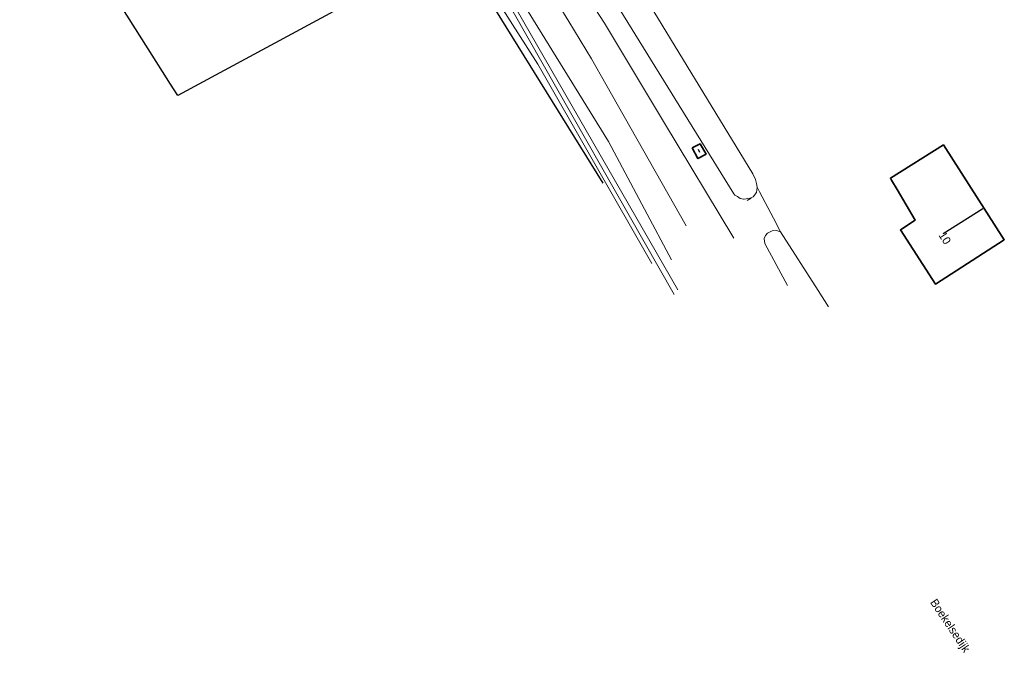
# Model space of a CAD drawing. Header units: metres. Extents: x 169249 to 194689, y 406250 to 412203.
# Tile 71 of 256: x 172331 to 172451, y 406451 to 406529. Entities that reach past the tile are written whole.
import ezdxf
from ezdxf.enums import TextEntityAlignment as Align

# ---------------------------------------------------------------- set-up
doc = ezdxf.new("R2010")
doc.units = ezdxf.units.M
for name, color, linetype, lineweight in [('BGT_NLCS_N264$0$B-WE-GW-WATERGANG_INSTEEK-G', 252, 'CONTINUOUS', 18), ('BGT_NLCS_N264$0$B-WE-GW-WATERGANG_SLOOT_BODEM-G', 252, 'CONTINUOUS', 18), ('BGT_NLCS_N264$0$B-WE-OG-TOPOGRAFIE_BEBOUWING-G', 252, 'CONTINUOUS', 35), ('BGT_NLCS_N264$0$B-WE-OG-TOPOGRAFIE_CULTUURSCHEIDING-G', 252, 'CONTINUOUS', 18), ('BGT_NLCS_N264$0$B-WE-OG-TOPOGRAFIE_WEG_RIJWIELPAD-G', 252, 'CONTINUOUS', 18), ('X-XX-AL-REFERENTIE-G', 7, 'CONTINUOUS', 18)]:
    doc.layers.add(name, color=color, linetype=linetype, lineweight=lineweight)
for name, color, linetype in [('BGT_NLCS_N264$0$B-WE-IE-TERREINAFSCHEIDING_KUNSTMATIG_HEKWERK_RASTER-G', 252, 'CONTINUOUS'), ('BGT_NLCS_N264$0$B-WE-KG-KADASTRAAL_NOK-G', 252, 'CONTINUOUS'), ('BGT_NLCS_N264$0$Label_Nummeraanduidingreeks', 252, 'CONTINUOUS'), ('BGT_NLCS_N264$0$Label_Openbareruimte', 252, 'CONTINUOUS')]:
    doc.layers.add(name, color=color, linetype=linetype)
doc.styles.add('BGT_NLCS_N264$0$STANDARD', font='txt')

# ---------------------------------------------------------------- blocks, each defined once
blk = doc.blocks.new('BGT_NLCS_N264')
at = {"layer": 'BGT_NLCS_N264$0$B-WE-GW-WATERGANG_INSTEEK-G'}
for points in [[(172412.36, 406564.94, 17.1), (172410.87, 406564.86, 17.09), (172409.03, 406564.5, 17.08), (172407.33, 406564.22, 17.05), (172405.94, 406563.89, 17.02), (172404.02, 406562.71, 17.03), (172397.99, 406559.01, 17.06), (172396.45, 406558.06, 17.06), (172395.98, 406557.39, 17.06), (172395.4, 406556.57, 17.06), (172395.39, 406556.55, 17.06), (172394.83, 406555.43, 17.05), (172394.65, 406553.95, 17.03), (172395.08, 406552.34, 17.02), (172397.91, 406547.51, 17.04), (172406.04, 406534.13, 17), (172420.63, 406510.15, 17.03), (172420.93, 406509.42, 16.97), (172421.02, 406509.13, 16.94), (172421.07, 406508.97, 16.93), (172421.14, 406508.49, 16.88)], [(172421.14, 406508.49, 16.88), (172421.05, 406507.84, 16.86), (172420.65, 406507.33, 16.84), (172420.24, 406507.15, 16.84), (172419.56, 406507.03, 16.84), (172419.49, 406507.04, 16.84), (172419.06, 406507.12, 16.84), (172418.73, 406507.34, 16.84), (172418.43, 406507.53, 16.84), (172418.29, 406507.7, 16.84), (172408.63, 406523.32, 16.84), (172392.98, 406548.68, 16.84), (172392.11, 406550.09, 16.84), (172390.71, 406554.17, 16.88), (172390.73, 406554.56, 16.9), (172390.77, 406555.41, 16.95), (172390.99, 406557.29, 17.03), (172391.11, 406557.93, 17.04), (172391.22, 406558.55, 17.04), (172391.54, 406559.4, 17.07)], [(172408.28, 406499.15, 16.59), (172394.34, 406523.54, 16.6), (172389.71, 406530.75, 16.56), (172387.07, 406534.93, 16.57), (172387.05, 406535.27, 16.61), (172387.04, 406535.32, 16.61), (172387.23, 406535.65, 16.62), (172387.5, 406535.86, 16.63), (172387.92, 406536.04, 16.66), (172388.07, 406536.07, 16.74), (172388.31, 406536.06, 16.78), (172389.11, 406535.86, 16.79), (172389.58, 406535.45, 16.79), (172390.28, 406534.66, 16.79), (172390.86, 406533.71, 16.79), (172392.96, 406530.3, 16.79), (172402.96, 406514.07, 16.81), (172407.38, 406505.79, 16.75), (172410.67, 406499.63, 16.7)], [(172424.84, 406496.45, 16.76), (172422.07, 406501.62, 16.81), (172422, 406502.17, 16.82), (172422.01, 406502.21, 16.82), (172422.15, 406502.59, 16.82), (172422.41, 406502.89, 16.83), (172422.97, 406503.15, 16.85), (172423.52, 406503.21, 16.87), (172424, 406503.05, 16.89)], [(172424, 406503.05, 16.89), (172428.61, 406495.85, 16.8), (172429.87, 406493.88, 16.77)]]:
    blk.add_polyline3d(points, dxfattribs=at)
at = {"layer": 'BGT_NLCS_N264$0$B-WE-GW-WATERGANG_SLOOT_BODEM-G'}
blk.add_line((172419.9, 406506.88, 15.95), (172420.39, 406507.14, 15.9), dxfattribs=at)
blk.add_polyline3d([(172411.01, 406495.35, 15.49), (172391.33, 406529.96, 15.46), (172387.89, 406534.8, 15.72), (172388.01, 406535.05, 15.74), (172388.22, 406535.17, 15.71), (172391.99, 406530.28, 15.6), (172391.7, 406530.34, 15.53), (172411.46, 406495.92, 15.54)], dxfattribs=at)
at = {"layer": 'BGT_NLCS_N264$0$B-WE-IE-TERREINAFSCHEIDING_KUNSTMATIG_HEKWERK_RASTER-G'}
blk.add_polyline3d([(172402.31, 406509.01, 16.63), (172385, 406536.97, 16.61), (172384.3, 406538.11, 16.61), (172350.31, 406519.73, 16.51), (172349.44, 406521.11, 16.52), (172346.7, 406525.44, 16.54), (172332.61, 406547.73, 16.65), (172330.99, 406550.3, 16.67), (172335.31, 406554.7, 16.67)], dxfattribs=at)
at = {"layer": 'BGT_NLCS_N264$0$B-WE-KG-KADASTRAAL_NOK-G'}
for p, q in [((172413.91, 406513.13, 18.77), (172414.11, 406512.8, 18.77)), ((172448.72, 406505.86, 23.35), (172443.89, 406502.8, 23.35))]:
    blk.add_line(p, q, dxfattribs=at)
at = {"layer": 'BGT_NLCS_N264$0$B-WE-OG-TOPOGRAFIE_BEBOUWING-G'}
for points in [[(172413.21, 406513.32, 18.64), (172414.16, 406513.79, 18.61), (172414.9, 406512.54, 18.64), (172413.9, 406512, 18.64), (172413.21, 406513.32, 18.64)], [(172437.58, 406509.37, 20.65), (172437.43, 406509.62, 20.62), (172443.92, 406513.68, 20.62), (172451.35, 406502.07, 21.98), (172442.94, 406496.65, 21.98), (172438.66, 406503.27, 24.14), (172440.47, 406504.48, 21.29), (172438.27, 406508.2, 20.8), (172437.58, 406509.37, 20.65)]]:
    blk.add_polyline3d(points, dxfattribs=at)
at = {"layer": 'BGT_NLCS_N264$0$B-WE-OG-TOPOGRAFIE_CULTUURSCHEIDING-G'}
blk.add_polyline3d([(172424, 406503.05, 16.89), (172423.13, 406504.71, 16.89), (172421.43, 406507.94, 16.88), (172421.14, 406508.49, 16.88)], dxfattribs=at)
at = {"layer": 'BGT_NLCS_N264$0$B-WE-OG-TOPOGRAFIE_WEG_RIJWIELPAD-G'}
for points in [[(172371.01, 406561.08, 16.9), (172372.34, 406559.35, 16.89), (172378.74, 406550.99, 16.83), (172382.87, 406545.55, 16.76), (172388.26, 406541.11, 16.79), (172390.47, 406538.92, 16.87), (172392.33, 406536.92, 16.96), (172393.91, 406535.02, 16.95), (172395.39, 406533.25, 16.95), (172395.45, 406533.17, 16.95), (172398.13, 406528.76, 16.93), (172400.9, 406524.19, 16.92), (172402.66, 406521.09, 16.91), (172412.46, 406503.78, 16.87)], [(172418.31, 406502.27, 16.84), (172409.68, 406516.55, 16.9), (172402.47, 406528.57, 16.94), (172397.54, 406536.2, 16.98), (172392.29, 406544.87, 16.66), (172388.72, 406551, 16.21), (172387.85, 406552.42, 15.94)]]:
    blk.add_polyline3d(points, dxfattribs=at)
at = {"layer": 'BGT_NLCS_N264$0$Label_Nummeraanduidingreeks', "color": 7, "lineweight": 18, "style": 'BGT_NLCS_N264$0$STANDARD'}
blk.add_text('10', height=1, rotation=-57.5, dxfattribs=at).set_placement((172444.09, 406502.28), align=Align.MIDDLE)
at = {"layer": 'BGT_NLCS_N264$0$Label_Openbareruimte', "color": 252, "lineweight": 18, "style": 'BGT_NLCS_N264$0$STANDARD'}
blk.add_text('Boekelsedijk', height=1, rotation=-56.0875, dxfattribs=at).set_placement((172444.65, 406454.79), align=Align.MIDDLE)

msp = doc.modelspace()

# ---------------------------------------------------------------- block references
at = {"layer": 'X-XX-AL-REFERENTIE-G'}
msp.add_blockref('BGT_NLCS_N264', (0, 0), dxfattribs=at)

doc.saveas('drawing.dxf')
